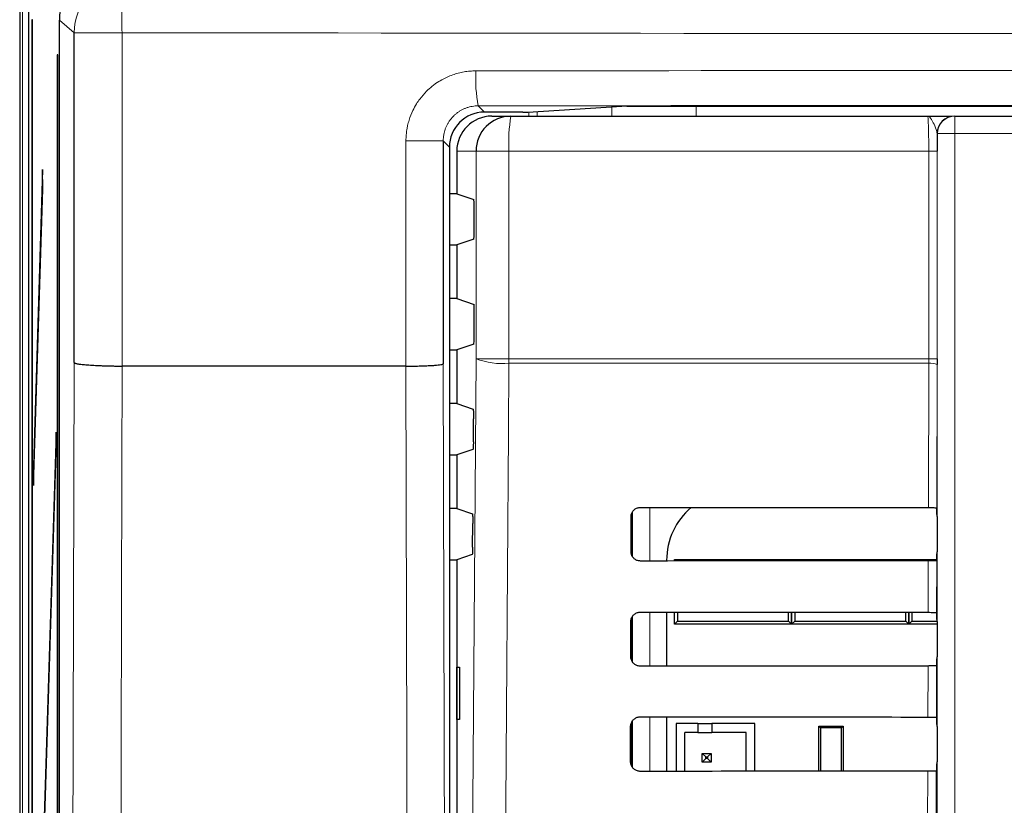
# Paper-space layout 'Blatt3' of a CAD drawing. Header units: millimetres. Extents: x 5 to 418, y 2 to 292.
# Tile 14 of 50: x 60 to 78, y 227 to 242. Entities that reach past the tile are written whole.
import ezdxf

# ---------------------------------------------------------------- set-up
doc = ezdxf.new("R2010")
doc.units = ezdxf.units.MM

psp = doc.layouts.new('Blatt3')

# ---------------------------------------------------------------- linework, layer by layer
at = {"color": 7, "linetype": 'Continuous', "lineweight": 25}
for p, q in [((59.6735, 247.5492), (59.6735, 140.0492)), ((59.8461, 142.0548), (59.8461, 247.3769)), ((59.9153, 241.5492), (59.9075, 241.5492)), ((59.9075, 241.5492), (59.9075, 148.2159)), ((59.9153, 148.2159), (59.9153, 241.5492)), ((60.4303, 154.5578), (60.4303, 241.5466)), ((60.7108, 235.0188), (60.7108, 241.3065)), ((60.3978, 240.8825), (60.3899, 240.8825)), ((60.3899, 240.8825), (60.3899, 155.5492)), ((60.3978, 155.5492), (60.3978, 240.8825)), ((69.3605, 239.7943), (71.1532, 239.9069)), ((71.2495, 239.9082), (104.7642, 239.9082)), ((69.2642, 239.793), (68.5326, 239.793)), ((68.6744, 239.7159), (69.0391, 239.7159)), ((69.0391, 239.7159), (76.9844, 239.7159)), ((77.4977, 239.7159), (77.5011, 239.7159)), ((77.5011, 239.7159), (98.5126, 239.7159)), ((67.7482, 239.2443), (67.7482, 234.9966)), ((67.866, 239.1264), (67.866, 169.8446)), ((68.0068, 239.0492), (68.0068, 238.2376)), ((60.1093, 238.6976), (59.9349, 233.0492)), ((60.1132, 238.3223), (60.1093, 238.6976)), ((59.9388, 232.6739), (60.1132, 238.3223)), ((68.0068, 238.2376), (67.866, 238.2376)), ((68.0068, 238.2376), (68.3302, 238.1299)), ((68.3388, 237.5352), (68.3388, 237.9632)), ((68.3302, 237.3685), (68.0068, 237.2608)), ((67.866, 237.2608), (68.0068, 237.2608)), ((68.0068, 237.2608), (68.0068, 236.2376)), ((68.0068, 236.2376), (67.866, 236.2376)), ((68.0068, 236.2376), (68.3388, 236.127)), ((68.3388, 235.5352), (68.3388, 236.127)), ((67.866, 235.2608), (68.0068, 235.2608)), ((68.3302, 235.3685), (68.0068, 235.2608)), ((68.0068, 235.2608), (68.0068, 234.2376)), ((77.1656, 235.0936), (77.1655, 234.9831)), ((61.6282, 234.9522), (61.6273, 234.9522)), ((67.0375, 234.9522), (61.6282, 234.9522)), ((67.0378, 234.9522), (67.0375, 234.9522)), ((68.0068, 234.2376), (67.866, 234.2376)), ((68.0068, 234.2376), (68.3174, 234.1341)), ((68.3229, 233.5078), (68.326, 233.9453)), ((60.3665, 233.6954), (59.9349, 219.7159)), ((60.3703, 233.3202), (60.3665, 233.6954)), ((68.3144, 233.3632), (68.0068, 233.2608)), ((59.9388, 219.3406), (60.3703, 233.3202)), ((67.866, 233.2608), (68.0068, 233.2608)), ((68.0068, 233.2608), (68.0068, 232.2376)), ((59.9349, 233.0492), (59.9388, 232.6739)), ((59.9499, 233.0339), (59.9349, 233.0492)), ((68.0068, 232.2376), (67.866, 232.2376)), ((68.0068, 232.2376), (68.3034, 232.1388)), ((77.1589, 232.252), (77.1591, 232.2518)), ((71.3285, 231.4159), (71.33, 232.0825)), ((71.3402, 232.133), (71.3402, 231.3584)), ((77.1619, 232.0854), (77.1619, 231.413)), ((68.3088, 231.5031), (68.3119, 231.95)), ((68.3002, 231.3585), (68.0068, 231.2608)), ((67.866, 231.2608), (68.0068, 231.2608)), ((68.0068, 231.2608), (68.0068, 226.2376)), ((72.0075, 231.2492), (72.0075, 231.2376)), ((72.1568, 231.2659), (72.1849, 231.2378)), ((72.1568, 231.2659), (72.7568, 231.2659)), ((72.1568, 231.2378), (72.1568, 231.2659)), ((72.7568, 231.2659), (73.7902, 231.2659)), ((73.7902, 231.2659), (74.3902, 231.2659)), ((74.3638, 231.2395), (74.3902, 231.2659)), ((74.3902, 231.2659), (74.3902, 231.2395)), ((74.3902, 231.2659), (74.4165, 231.2395)), ((74.3902, 231.2659), (74.9902, 231.2659)), ((74.3902, 231.2395), (74.3902, 231.2659)), ((74.9902, 231.2659), (76.0235, 231.2659)), ((76.0235, 231.2659), (76.6235, 231.2659)), ((76.5986, 231.241), (76.6235, 231.2659)), ((76.6235, 231.2659), (76.6484, 231.241)), ((76.6235, 231.2659), (77.1603, 231.2659)), ((76.6235, 231.241), (76.6235, 231.2659)), ((76.6235, 231.2659), (76.6235, 231.241)), ((77.159, 231.2463), (77.1568, 231.2441)), ((71.3402, 230.1482), (71.3402, 229.3407)), ((72.0075, 230.263), (72.0075, 229.233)), ((72.1568, 230.0325), (72.1568, 230.2629)), ((72.2156, 230.2628), (72.2156, 230.0913)), ((74.3314, 230.0913), (74.3314, 230.2612)), ((74.3902, 230.2612), (74.3902, 230.0325)), ((74.3902, 230.0325), (74.3902, 230.2612)), ((74.449, 230.2611), (74.449, 230.0913)), ((76.5647, 230.0913), (76.5647, 230.2597)), ((76.6235, 230.0325), (76.6235, 230.2597)), ((76.6235, 230.2597), (76.6235, 230.0325)), ((76.6823, 230.2597), (76.6823, 230.0913)), ((77.1545, 230.2566), (77.159, 230.252)), ((71.3238, 229.4159), (71.3253, 230.0825)), ((72.2156, 230.0913), (72.1568, 230.0325)), ((73.1235, 230.0325), (72.1568, 230.0325)), ((72.2156, 230.0913), (74.3314, 230.0913)), ((73.4235, 230.0325), (73.1235, 230.0325)), ((74.3902, 230.0325), (73.4235, 230.0325)), ((74.3902, 230.0325), (74.3314, 230.0913)), ((74.449, 230.0913), (74.3902, 230.0325)), ((75.3568, 230.0325), (74.3902, 230.0325)), ((74.449, 230.0913), (76.5647, 230.0913)), ((75.6568, 230.0325), (75.3568, 230.0325)), ((76.6235, 230.0325), (75.6568, 230.0325)), ((76.6235, 230.0325), (76.5647, 230.0913)), ((76.6823, 230.0913), (76.6235, 230.0325)), ((77.1619, 230.0325), (76.6235, 230.0325)), ((76.6823, 230.0913), (77.1619, 230.0913)), ((77.1619, 230.0854), (77.1619, 229.413)), ((68.0086, 229.2159), (68.0593, 229.2168)), ((68.0086, 228.2158), (68.0086, 229.2159)), ((68.0593, 229.2168), (68.0593, 228.2149)), ((77.159, 229.2463), (77.1521, 229.2394)), ((72.0075, 228.2677), (72.0075, 227.2283)), ((68.0593, 228.2149), (68.0086, 228.2158)), ((71.3191, 227.4159), (71.3207, 228.0825)), ((71.3402, 228.1628), (71.3402, 227.3313)), ((72.1879, 228.1385), (72.1879, 227.2284)), ((72.6046, 228.1385), (72.1879, 228.1385)), ((72.6046, 228.1385), (72.6046, 227.9718)), ((72.6046, 228.1385), (72.8712, 228.1385)), ((73.6879, 228.1385), (72.8712, 228.1385)), ((72.8712, 228.1385), (72.8712, 227.9718)), ((73.6879, 227.2296), (73.6879, 228.1385)), ((74.9068, 227.2305), (74.9068, 228.0892)), ((74.9392, 228.0569), (74.9068, 228.0892)), ((74.9068, 228.0892), (75.3735, 228.0892)), ((75.3735, 228.0892), (75.3412, 228.0569)), ((75.3735, 228.0892), (75.3735, 227.2308)), ((77.1498, 228.2613), (77.159, 228.252)), ((77.1619, 228.0854), (77.1619, 227.413)), ((72.3546, 227.2286), (72.3546, 227.9718)), ((72.6046, 227.9718), (72.3546, 227.9718)), ((72.6046, 227.9718), (72.8712, 227.9718)), ((73.5212, 227.9718), (72.8712, 227.9718)), ((73.5212, 227.2295), (73.5212, 227.9718)), ((74.9392, 228.0569), (74.9392, 227.2305)), ((75.3412, 228.0569), (74.9392, 228.0569)), ((75.3412, 227.2308), (75.3412, 228.0569)), ((72.6879, 227.5718), (72.7546, 227.5051)), ((72.6879, 227.5718), (72.8546, 227.5718)), ((72.6879, 227.4051), (72.6879, 227.5718)), ((72.8546, 227.5718), (72.7879, 227.5051)), ((72.8546, 227.5718), (72.8546, 227.4051)), ((72.6879, 227.4051), (72.7546, 227.4718)), ((72.8546, 227.4051), (72.6879, 227.4051)), ((72.7546, 227.5051), (72.7879, 227.5051)), ((72.7546, 227.4718), (72.7546, 227.5051)), ((72.7879, 227.4718), (72.7546, 227.4718)), ((72.7879, 227.5051), (72.7879, 227.4718)), ((72.8546, 227.4051), (72.7879, 227.4718)), ((77.159, 227.2463), (77.1474, 227.2347))]:
    psp.add_line(p, q, dxfattribs=at)
at = {"color": 7, "linetype": 'Continuous', "lineweight": 18}
for p, q in [((59.7288, 141.9319), (59.7288, 247.5492)), ((60.7108, 241.3065), (60.4303, 241.5466)), ((60.7108, 241.3065), (61.6273, 241.3065)), ((61.6273, 241.3065), (61.6273, 234.9522)), ((68.4133, 239.9123), (68.5326, 239.793)), ((72.5721, 239.9082), (72.5721, 239.7159)), ((69.379, 239.7159), (69.379, 239.7954)), ((69.5399, 239.8056), (69.5399, 239.7159)), ((70.9622, 239.7159), (70.9622, 239.8949)), ((77.5011, 239.7159), (77.5011, 239.3825)), ((77.1678, 239.3825), (77.1644, 239.3825)), ((77.1678, 211.4931), (77.1678, 239.3825)), ((77.1678, 239.3825), (77.5011, 239.3825)), ((77.5011, 239.3825), (77.5011, 211.4931)), ((98.5126, 239.3825), (77.5011, 239.3825)), ((67.0375, 234.9522), (67.0375, 239.2443)), ((67.7482, 239.2443), (67.0375, 239.2443)), ((67.866, 239.1264), (67.7482, 239.2443)), ((68.3734, 239.0492), (68.0068, 239.0492)), ((69.0011, 239.0492), (68.3734, 239.0492)), ((68.3734, 235.0936), (68.3734, 239.0492)), ((77.0045, 239.0492), (69.0011, 239.0492)), ((69.0011, 239.0492), (69.0011, 235.0936)), ((77.1656, 239.0492), (77.0045, 239.0492)), ((77.0045, 235.0936), (77.0045, 239.0492)), ((77.1656, 239.0492), (77.1656, 235.0936)), ((69.0011, 235.0936), (68.3734, 235.0936)), ((69.0011, 235.0936), (77.0045, 235.0936)), ((77.0043, 235.0052), (77.0045, 235.0936)), ((77.1656, 235.0936), (77.0045, 235.0936)), ((77.0043, 235.0052), (69.0015, 235.0052)), ((76.9979, 232.2548), (77.0043, 235.0052)), ((77.1655, 234.9831), (77.1591, 232.2518)), ((71.6881, 232.2586), (71.6881, 231.2374)), ((71.3548, 231.326), (71.3548, 232.1699)), ((76.9932, 230.2595), (76.9955, 231.2412)), ((77.1568, 231.2441), (77.1545, 230.2566)), ((71.3548, 229.318), (71.3548, 230.1777)), ((71.6881, 230.2633), (71.6881, 229.2327)), ((76.9886, 228.2642), (76.9909, 229.2365)), ((77.1521, 229.2394), (77.1498, 228.2613)), ((71.6881, 228.268), (71.6881, 227.228)), ((71.3548, 227.3098), (71.3548, 228.1853)), ((76.9839, 226.2688), (76.9862, 227.2318)), ((77.1474, 227.2347), (77.1451, 226.2659))]:
    psp.add_line(p, q, dxfattribs=at)
at = {"color": 7, "linetype": 'Continuous', "lineweight": 18, "flags": 128}
for points in [[(68.2072, 211.5059), (68.2903, 223.2955), (68.3734, 235.0936)], [(60.6459, 211.3646), (60.6785, 223.2389), (60.7108, 235.0188)], [(61.6282, 234.9522), (61.6227, 232.9701), (61.6006, 225.0415), (61.5622, 211.2855)], [(67.0928, 211.2855), (67.0897, 212.6071), (67.0774, 217.8932), (67.0378, 234.9522)], [(67.7482, 234.9966), (67.7758, 223.2117), (67.8035, 211.3383)], [(69.0015, 235.0052), (68.9921, 233.6838), (68.9547, 228.3981), (68.8346, 211.4175)]]:
    psp.add_lwpolyline(points, dxfattribs=at)
at = {"color": 7, "linetype": 'Continuous', "lineweight": 18}
for centre, radius, start, end in [((61.711, 241.3061), 1.0002, 90.02546, 179.97772), ((64.8146, 241.5443), 3.1962, 166.20718, 184.26744), ((71.2016, 240.4198), 2.8341, 176.78224, 190.315), ((71.9527, 239.2153), 2.9563, 170.252, 183.22138), ((77.5011, 239.3825), 0.3333, 90.00436, 180.00436), ((68.875, 236.382), 1.3826, 248.72712, 275.24722), ((80.6014, 235.0934), 11.6003, 179.99924, 180.43593), ((77.0412, 234.6755), 0.3317, 67.99669, 96.38698)]:
    psp.add_arc(centre, radius, start, end, dxfattribs=at)
at = {"color": 7, "linetype": 'Continuous', "lineweight": 25}
for centre, radius, start, end in [((69.0396, 239.0496), 0.6662, 90.03931, 180.03926), ((77.4977, 239.3825), 0.3333, 90.00436, 180.00436), ((73.3292, 231.2492), 1.3217, 130.24926, 180)]:
    psp.add_arc(centre, radius, start, end, dxfattribs=at)
for centre, major_axis, ratio, start_param, end_param in [((61.4305, 241.5462), (0.7599, -0.6506), 0.99964, 2.2790159, 3.8494565), ((71.2495, 239.9065), (0.1, 0), 0.0174551, 1.5707963, 2.8706458), ((68.5328, 239.1262), (-0.4715, 0.4715), 0.9996955, 5.4979394, 7.0684312), ((68.6744, 239.0492), (-0.6676, 0), 0.9986295, 4.712389, 6.2831853), ((69.2642, 239.7948), (0.1, 0), 0.0174551, 4.712389, 6.0122385), ((68.33, 237.9632), (0, 0.1667), 0.0524078, 4.712389, 6.265732), ((68.33, 237.5352), (0, 0.1667), 0.0524078, 3.1590459, 4.712389), ((68.33, 235.5352), (0, 0.1667), 0.0524078, 3.1590459, 4.712389), ((88.0068, 238.0771), (333.7376, 0), 0.0174551, 4.6629288, 4.6793961), ((77.159, 232.0854), (0, 0.1667), 0.0174551, 4.712389, 6.2302814), ((77.159, 231.413), (0, 0.1667), 0.0174551, 3.1590459, 4.712389), ((88.0068, 225.4484), (332.0478, 0), 0.0174551, 1.6039642, 1.6205084), ((88.0068, 236.0771), (333.47, 0), 0.0174551, 4.662889, 4.6793557), ((77.159, 230.0854), (0, 0.1667), 0.0174551, 4.712389, 6.265732), ((77.159, 229.413), (0, 0.1667), 0.0174551, 3.1590459, 4.712389), ((88.0068, 223.4484), (331.7802, 0), 0.0174551, 1.6040051, 1.6205486), ((88.0068, 234.0771), (333.2024, 0), 0.0174551, 4.6628493, 4.6793152), ((77.159, 228.0854), (0, 0.1667), 0.0174551, 4.712389, 6.265732), ((77.159, 227.413), (0, 0.1667), 0.0174551, 3.1590459, 4.712389), ((88.0068, 221.4484), (331.5126, 0), 0.0174551, 1.6040461, 1.6205888)]:
    psp.add_ellipse(centre, major_axis=major_axis, ratio=ratio, start_param=start_param, end_param=end_param, dxfattribs=at)
at = {"color": 7, "linetype": 'Continuous', "lineweight": 18}
for centre, major_axis, ratio, start_param, end_param in [((88.0068, 246.7973), (316.6667, 0), 0.0173999, 4.6289884, 4.7957896), ((88.0068, 235.0737), (316.6667, 0), 0.0174183, 1.5087515, 1.6328411), ((88.0068, 234.4072), (316, 0), 0.0174551, 1.5087515, 1.6328411)]:
    psp.add_ellipse(centre, major_axis=major_axis, ratio=ratio, start_param=start_param, end_param=end_param, dxfattribs=at)
for points, knots in [([(67.0375, 239.2443), (67.0379, 239.2685), (67.0391, 239.3415), (67.0502, 239.4387), (67.0712, 239.547), (67.1041, 239.6699), (67.1595, 239.8101), (67.2321, 239.9418), (67.3169, 240.0659), (67.4157, 240.1799), (67.5209, 240.2739), (67.6183, 240.3471), (67.7134, 240.4069), (67.823, 240.4621), (67.9279, 240.5042), (68.0355, 240.5371), (68.1452, 240.5608), (68.2577, 240.576), (68.3337, 240.5779), (68.3719, 240.5789)], [0, 0, 0, 0, 0.034671, 0.1044068, 0.1395008, 0.1924559, 0.2862571, 0.3543151, 0.4073386, 0.501257, 0.5693959, 0.6090507, 0.6757221, 0.7299148, 0.7846474, 0.8375804, 0.8910285, 0.9452445, 1, 1, 1, 1]), ([(68.4133, 239.9123), (68.3949, 239.9119), (68.3579, 239.9109), (68.3024, 239.9036), (68.2471, 239.8918), (68.1931, 239.8752), (68.1411, 239.8543), (68.0911, 239.8292), (68.0428, 239.7997), (67.9973, 239.7661), (67.9408, 239.7167), (67.8908, 239.6602), (67.8484, 239.5981), (67.8207, 239.5491), (67.7973, 239.4982), (67.7781, 239.4449), (67.7621, 239.3847), (67.7505, 239.3176), (67.749, 239.2688), (67.7482, 239.2443)], [0, 0, 0, 0, 0.0528746, 0.1061148, 0.1605063, 0.215295, 0.2681832, 0.3214358, 0.3758377, 0.4306367, 0.4834979, 0.5910082, 0.6457868, 0.6987385, 0.7520605, 0.8059575, 0.8606434, 0.929899, 1, 1, 1, 1]), ([(77.0045, 239.0492), (77.0043, 239.1241), (77.0038, 239.2738), (77.0004, 239.4735), (76.9953, 239.6242), (76.9897, 239.7044), (76.9859, 239.7126), (76.9844, 239.7159)], [0, 0, 0, 0, 0.21427962, 0.42858664, 0.64306619, 0.85785142, 1, 1, 1, 1]), ([(77.1644, 239.3825), (77.159, 239.409), (77.1449, 239.4775), (77.0837, 239.6096), (77.0318, 239.6989), (76.9972, 239.7158), (76.9847, 239.7159), (76.9844, 239.7159)], [0, 0, 0, 0, 0.1744978, 0.4524056, 0.7988385, 0.996423, 1, 1, 1, 1])]:
    psp.add_open_spline(points, degree=3, knots=knots, dxfattribs=at)
at = {"color": 7, "linetype": 'Continuous', "lineweight": 25}
for points, knots in [([(76.9844, 239.7159), (76.9851, 239.7159), (77.0902, 239.7159), (77.2606, 239.7159), (77.4236, 239.7159), (77.4449, 239.7159), (77.4463, 239.7159)], [0, 0, 0, 0, 0.0036444, 0.5669873, 0.9718875, 1, 1, 1, 1]), ([(77.1644, 239.3825), (77.1646, 239.3634), (77.1653, 239.258), (77.1655, 239.1432), (77.1656, 239.0492)], [0, 0, 0, 0, 0.181685, 1, 1, 1, 1]), ([(60.7108, 235.0188), (60.7109, 235.0186), (60.7118, 235.0159), (60.7176, 235.0114), (60.7341, 235.0053), (60.756, 234.9999), (60.785, 234.9945), (60.8207, 234.9893), (60.8623, 234.9844), (60.9097, 234.9797), (60.9634, 234.9752), (61.0223, 234.9711), (61.0857, 234.9673), (61.1532, 234.9639), (61.2255, 234.9608), (61.3012, 234.9582), (61.3792, 234.956), (61.4593, 234.9543), (61.5422, 234.9529), (61.5988, 234.9524), (61.6273, 234.9522)], [0, 0, 0, 0, 0.0068108, 0.0813492, 0.1378775, 0.1947966, 0.2529487, 0.3115272, 0.367933, 0.4247282, 0.4827525, 0.5412019, 0.5975364, 0.6542605, 0.7122145, 0.7705939, 0.8269281, 0.8836534, 0.9416133, 1, 1, 1, 1]), ([(67.0378, 234.9522), (67.0747, 234.9522), (67.1496, 234.9522), (67.2599, 234.9538), (67.366, 234.9565), (67.4631, 234.9603), (67.5504, 234.9652), (67.6236, 234.971), (67.6822, 234.9775), (67.7203, 234.984), (67.7416, 234.9903), (67.7475, 234.9943), (67.7481, 234.9964), (67.7482, 234.9966)], [0, 0, 0, 0, 0.1023862, 0.2077436, 0.3101292, 0.4154793, 0.5179572, 0.6233953, 0.726083, 0.8317368, 0.9114015, 0.9924199, 1, 1, 1, 1]), ([(68.3174, 234.1341), (68.3184, 234.1319), (68.3204, 234.1275), (68.323, 234.0977), (68.325, 234.0544), (68.3261, 234.0011), (68.326, 233.9638), (68.326, 233.9453)], [0, 0, 0, 0, 0.2016526, 0.4033255, 0.6044083, 0.8042902, 1, 1, 1, 1]), ([(68.3229, 233.5078), (68.3227, 233.4895), (68.3222, 233.453), (68.3204, 233.4075), (68.3179, 233.3755), (68.3158, 233.3644), (68.3146, 233.3634), (68.3144, 233.3632)], [0, 0, 0, 0, 0.2359147, 0.471797, 0.7085457, 0.9467446, 1, 1, 1, 1]), ([(71.33, 232.0825), (71.3304, 232.0903), (71.3316, 232.1181), (71.3467, 232.1645), (71.3832, 232.2132), (71.4341, 232.2468), (71.4781, 232.2581), (71.5024, 232.2587), (71.5068, 232.2588)], [0, 0, 0, 0, 0.0850535, 0.3019905, 0.5196115, 0.7367694, 0.9522337, 1, 1, 1, 1]), ([(76.9979, 232.2548), (77.0165, 232.2548), (77.0537, 232.2547), (77.1024, 232.2542), (77.1388, 232.2534), (77.1556, 232.2526), (77.1582, 232.2522), (77.1589, 232.252)], [0, 0, 0, 0, 0.22525402, 0.45048074, 0.67646869, 0.90392415, 1, 1, 1, 1]), ([(68.3034, 232.1388), (68.3044, 232.1366), (68.3064, 232.1322), (68.309, 232.1023), (68.3109, 232.059), (68.312, 232.0058), (68.312, 231.9685), (68.3119, 231.95)], [0, 0, 0, 0, 0.20165517, 0.40333069, 0.60441525, 0.80429682, 1, 1, 1, 1]), ([(68.3088, 231.5031), (68.3086, 231.4848), (68.3081, 231.4483), (68.3063, 231.4028), (68.3038, 231.3708), (68.3017, 231.3597), (68.3005, 231.3587), (68.3002, 231.3585)], [0, 0, 0, 0, 0.23591216, 0.47179193, 0.70853945, 0.94673944, 1, 1, 1, 1]), ([(71.5068, 231.2372), (71.4992, 231.2375), (71.4717, 231.2386), (71.4256, 231.2531), (71.3768, 231.2886), (71.3425, 231.3382), (71.3295, 231.3833), (71.3287, 231.4095), (71.3285, 231.4159)], [0, 0, 0, 0, 0.0819832, 0.2941466, 0.5056511, 0.7175519, 0.931033, 1, 1, 1, 1]), ([(77.1568, 231.2441), (77.1546, 231.2437), (77.1501, 231.2431), (77.12, 231.2422), (77.0764, 231.2415), (77.032, 231.2412), (77.0044, 231.2412), (76.9955, 231.2412)], [0, 0, 0, 0, 0.2249122, 0.4498651, 0.6736204, 0.8949376, 1, 1, 1, 1]), ([(71.3253, 230.0825), (71.3257, 230.0909), (71.327, 230.1197), (71.3429, 230.1676), (71.3806, 230.2174), (71.4331, 230.2516), (71.478, 230.2628), (71.5026, 230.2634), (71.5068, 230.2634)], [0, 0, 0, 0, 0.0885369, 0.3054942, 0.5231207, 0.7402623, 0.9556958, 1, 1, 1, 1]), ([(76.9932, 230.2595), (77.0118, 230.2594), (77.049, 230.2594), (77.0978, 230.2588), (77.1341, 230.2581), (77.1517, 230.2573), (77.1538, 230.2568), (77.1545, 230.2566)], [0, 0, 0, 0, 0.2200079, 0.4399891, 0.6607138, 0.8828719, 1, 1, 1, 1]), ([(71.5068, 229.2325), (71.4987, 229.2329), (71.4702, 229.234), (71.4226, 229.2493), (71.3727, 229.2859), (71.3377, 229.3371), (71.3247, 229.3831), (71.324, 229.4096), (71.3238, 229.4159)], [0, 0, 0, 0, 0.08535942, 0.29750523, 0.50900587, 0.7209231, 0.93443429, 1, 1, 1, 1]), ([(77.1521, 229.2394), (77.1499, 229.2391), (77.1455, 229.2384), (77.1153, 229.2375), (77.0717, 229.2369), (77.0273, 229.2366), (76.9997, 229.2365), (76.9909, 229.2365)], [0, 0, 0, 0, 0.2249182, 0.4498771, 0.6736383, 0.8949613, 1, 1, 1, 1]), ([(71.3207, 228.0825), (71.3211, 228.0914), (71.3225, 228.1213), (71.3391, 228.1706), (71.3781, 228.2215), (71.4321, 228.2564), (71.4779, 228.2675), (71.5029, 228.268), (71.5068, 228.2681)], [0, 0, 0, 0, 0.0918409, 0.3088174, 0.5264491, 0.7435751, 0.9589796, 1, 1, 1, 1]), ([(76.9886, 228.2642), (77.0072, 228.2641), (77.0443, 228.264), (77.0931, 228.2635), (77.1295, 228.2627), (77.1471, 228.2619), (77.1491, 228.2614), (77.1498, 228.2613)], [0, 0, 0, 0, 0.22001376, 0.44000086, 0.6607316, 0.88289575, 1, 1, 1, 1]), ([(71.5068, 227.2278), (71.4981, 227.2282), (71.4686, 227.2294), (71.4196, 227.2455), (71.3686, 227.2833), (71.333, 227.3359), (71.32, 227.3829), (71.3193, 227.4098), (71.3191, 227.4159)], [0, 0, 0, 0, 0.0885636, 0.3006931, 0.5121907, 0.724124, 0.9376639, 1, 1, 1, 1]), ([(77.1474, 227.2347), (77.1452, 227.2344), (77.1408, 227.2337), (77.1106, 227.2328), (77.067, 227.2322), (77.0226, 227.2319), (76.995, 227.2318), (76.9862, 227.2318)], [0, 0, 0, 0, 0.2249241, 0.449889, 0.6736562, 0.8949851, 1, 1, 1, 1])]:
    psp.add_open_spline(points, degree=3, knots=knots, dxfattribs=at)

doc.saveas('drawing.dxf')
